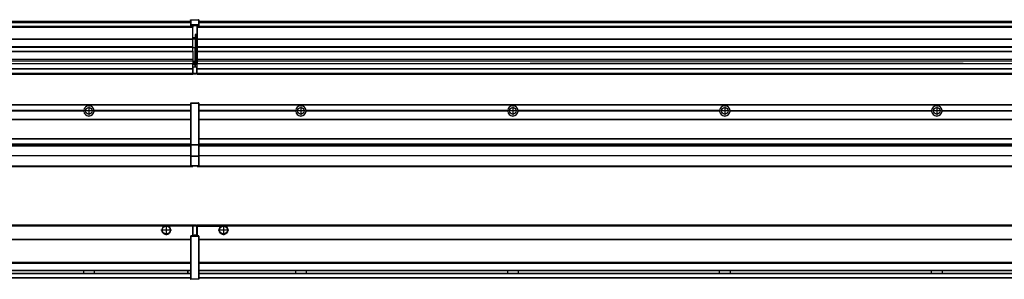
# Model space of a CAD drawing. Header units: inches. Extents: x -381 to 29822, y -418 to 176.
# Tile 34 of 49: x 15888 to 16817, y -154 to 90. Entities that reach past the tile are written whole.
import ezdxf

# ---------------------------------------------------------------- set-up
doc = ezdxf.new("R2010")
doc.units = ezdxf.units.IN
doc.linetypes.add('DOT_CENTER', pattern=[14, 12, -1, 0, -1])
doc.layers.add('1', color=7, linetype='Continuous')

# ---------------------------------------------------------------- blocks, each defined once
blk = doc.blocks.new('Modulos_intermedio__FL-14__11__22', base_point=(16055.18, -48.03))
at = {"color": 7, "linetype": 'Continuous'}
for p, q in [((16056.88, 10.47), (17449.18, 10.47)), ((16056.88, 10.22), (17449.18, 10.22)), ((16076.43, 10.47), (16076.48, 10.52)), ((16076.48, 10.52), (16083.88, 10.52)), ((16083.93, 10.47), (16083.88, 10.52)), ((16148.29, 4.77), (16056.88, 4.77)), ((16148.28, 4.47), (16056.88, 4.47)), ((16148.29, 4.17), (16056.88, 4.17)), ((16148.28, 4.47), (16148.29, 4.77)), ((16148.29, 4.17), (16148.28, 4.47)), ((16150.45, 6.05), (16150.44, 6.04)), ((16150.44, 2.91), (16150.45, 2.89)), ((16348.29, 4.77), (16158.07, 4.77)), ((16158.07, 4.77), (16158.08, 4.47)), ((16158.08, 4.47), (16158.07, 4.17)), ((16348.29, 4.17), (16158.07, 4.17)), ((16348.28, 4.47), (16158.08, 4.47)), ((16348.28, 4.47), (16348.29, 4.77)), ((16348.29, 4.17), (16348.28, 4.47)), ((16548.29, 4.77), (16358.07, 4.77)), ((16358.07, 4.77), (16358.08, 4.47)), ((16358.08, 4.47), (16358.07, 4.17)), ((16548.29, 4.17), (16358.07, 4.17)), ((16548.28, 4.47), (16358.08, 4.47)), ((16548.28, 4.47), (16548.29, 4.77)), ((16548.29, 4.17), (16548.28, 4.47)), ((16558.07, 4.77), (16748.29, 4.77)), ((16558.07, 4.77), (16558.08, 4.47)), ((16558.08, 4.47), (16558.07, 4.17)), ((16748.29, 4.17), (16558.07, 4.17)), ((16748.28, 4.47), (16558.08, 4.47)), ((16748.28, 4.47), (16748.29, 4.77)), ((16748.29, 4.17), (16748.28, 4.47)), ((16758.07, 4.77), (16948.29, 4.77)), ((16758.07, 4.77), (16758.08, 4.47)), ((16758.08, 4.47), (16758.07, 4.17)), ((16948.29, 4.17), (16758.07, 4.17)), ((16948.28, 4.47), (16758.08, 4.47)), ((16056.88, -3.53), (17449.18, -3.53)), ((16056.88, -3.78), (17449.18, -3.78)), ((17449.18, -4.03), (16056.88, -4.03)), ((16056.88, -21.53), (17449.18, -21.53)), ((16056.88, -21.78), (17449.18, -21.78)), ((16056.88, -26.73), (17449.18, -26.73)), ((16056.88, -26.82), (17449.18, -26.82)), ((16056.88, -28.37), (17449.18, -28.37)), ((16056.88, -28.53), (17449.18, -28.53)), ((16056.88, -28.65), (17449.18, -28.65)), ((17449.18, -38.02), (16056.88, -38.02)), ((17449.18, -38.11), (16056.88, -38.11)), ((16055.18, -47.53), (16055.18, -48.03)), ((16055.18, -48.03), (17451.18, -48.03)), ((16056.63, -47.53), (17449.43, -47.53))]:
    blk.add_line(p, q, dxfattribs=at)
for centre in [(16153.18, 4.47), (16353.18, 4.47), (16553.18, 4.47), (16753.18, 4.47)]:
    blk.add_circle(centre, 3.15, dxfattribs=at)
for centre, start, end in [((16153.18, 4.47), 3.5101, 176.4899), ((16353.18, 4.47), 3.5101, 176.4899), ((16553.18, 4.47), 3.5101, 176.4899), ((16753.18, 4.47), 3.5101, 176.4899), ((16153.18, 4.47), 183.51008, 356.48992), ((16353.18, 4.47), 183.51008, 356.48992), ((16553.18, 4.47), 183.51008, 356.48992), ((16753.18, 4.47), 183.51008, 356.48992)]:
    blk.add_arc(centre, 4.9, start, end, dxfattribs=at)
at = {"layer": '1', "color": 2, "linetype": 'DOT_CENTER'}
for p, q in [((16157.33, 4.47), (16149.03, 4.47)), ((16153.18, 8.62), (16153.18, 0.32)), ((16357.33, 4.47), (16349.03, 4.47)), ((16353.18, 8.62), (16353.18, 0.32)), ((16557.33, 4.47), (16549.03, 4.47)), ((16553.18, 8.62), (16553.18, 0.32)), ((16757.33, 4.47), (16749.03, 4.47)), ((16753.18, 8.62), (16753.18, 0.32))]:
    blk.add_line(p, q, dxfattribs=at)
blk = doc.blocks.new('Modulos_intermedio__FL-14__10__33', base_point=(14655.18, -48.03))
at = {"color": 7, "linetype": 'Continuous'}
for p, q in [((14656.88, 10.47), (16049.18, 10.47)), ((14656.88, 10.22), (16049.18, 10.22)), ((16022.43, 10.47), (16022.48, 10.52)), ((16022.48, 10.52), (16029.88, 10.52)), ((16029.93, 10.47), (16029.88, 10.52)), ((16049.18, 11.72), (16049.19, 11.79)), ((16049.18, 11.72), (16049.18, 11.47)), ((16049.18, 11.47), (16049.43, 11.47)), ((16049.18, 11.47), (16049.18, -27.21)), ((16049.19, 11.79), (16049.2, 11.82)), ((16049.2, 11.82), (16049.22, 11.86)), ((16049.22, 11.86), (16049.25, 11.9)), ((16049.25, 11.9), (16049.29, 11.93)), ((16049.29, 11.93), (16049.34, 11.96)), ((16049.34, 11.96), (16049.36, 11.96)), ((16049.36, 11.96), (16049.43, 11.97)), ((16049.43, 11.97), (16056.63, 11.97)), ((16049.43, 11.97), (16049.43, 11.47)), ((16049.43, 11.47), (16049.43, -27.21)), ((16056.63, 11.47), (16049.43, 11.47)), ((16056.7, 11.96), (16056.63, 11.97)), ((16056.63, 11.97), (16056.63, 11.47)), ((16056.63, 11.47), (16056.63, -27.21)), ((16056.88, 11.47), (16056.63, 11.47)), ((16056.72, 11.96), (16056.7, 11.96)), ((16056.76, 11.93), (16056.72, 11.96)), ((16056.8, 11.9), (16056.76, 11.93)), ((16056.84, 11.86), (16056.8, 11.9)), ((16056.86, 11.82), (16056.84, 11.86)), ((16056.87, 11.79), (16056.86, 11.82)), ((16056.88, 11.72), (16056.87, 11.79)), ((16056.88, 11.72), (16056.88, 11.47)), ((16056.88, 11.47), (16056.88, -27.21)), ((15948.29, 4.77), (15758.07, 4.77)), ((15948.29, 4.17), (15758.07, 4.17)), ((15948.28, 4.47), (15758.08, 4.47)), ((15948.29, 4.77), (15948.28, 4.47)), ((15948.28, 4.47), (15948.29, 4.17)), ((16049.18, 4.77), (15958.07, 4.77)), ((15958.08, 4.47), (15958.07, 4.77)), ((15958.07, 4.17), (15958.08, 4.47)), ((16049.18, 4.17), (15958.07, 4.17)), ((16049.18, 4.47), (15958.08, 4.47)), ((14656.88, -3.53), (16049.18, -3.53)), ((14656.88, -3.78), (16049.18, -3.78)), ((16049.18, -4.03), (14656.88, -4.03)), ((14656.88, -21.53), (16049.18, -21.53)), ((14656.88, -21.78), (16049.18, -21.78)), ((14656.88, -26.73), (16049.18, -26.73)), ((14656.88, -26.82), (16049.18, -26.82)), ((16049.18, -27.21), (16049.18, -27.52)), ((16049.18, -27.21), (16049.43, -27.21)), ((16049.18, -27.52), (16049.19, -27.54)), ((16049.18, -27.52), (16049.18, -38.19)), ((16049.19, -27.54), (16049.22, -27.57)), ((16049.22, -27.57), (16049.25, -27.59)), ((16049.25, -27.59), (16049.29, -27.6)), ((16049.29, -27.6), (16049.34, -27.61)), ((16049.34, -27.61), (16049.36, -27.61)), ((16049.36, -27.61), (16049.43, -27.62)), ((16049.43, -27.21), (16056.63, -27.21)), ((16049.43, -27.21), (16049.43, -27.62)), ((16049.43, -27.62), (16056.63, -27.62)), ((16049.43, -27.62), (16049.43, -38.3)), ((16056.88, -27.21), (16056.63, -27.21)), ((16056.63, -27.21), (16056.63, -27.62)), ((16056.7, -27.61), (16056.63, -27.62)), ((16056.63, -27.62), (16056.63, -38.3)), ((16056.72, -27.61), (16056.7, -27.61)), ((16056.76, -27.6), (16056.72, -27.61)), ((16056.8, -27.59), (16056.76, -27.6)), ((16056.84, -27.57), (16056.8, -27.59)), ((16056.87, -27.54), (16056.84, -27.57)), ((16056.88, -27.52), (16056.87, -27.54)), ((16056.88, -27.21), (16056.88, -27.52)), ((16056.88, -27.52), (16056.88, -38.19)), ((14656.88, -28.37), (16049.18, -28.37)), ((14656.88, -28.53), (16049.18, -28.53)), ((14656.88, -28.65), (16049.18, -28.65)), ((16049.18, -38.02), (14656.88, -38.02)), ((16049.18, -38.11), (14656.88, -38.11)), ((16049.18, -38.19), (16049.19, -38.22)), ((16049.18, -38.19), (16049.18, -38.71)), ((16049.18, -38.71), (16049.43, -38.71)), ((16049.18, -38.71), (16049.18, -47.03)), ((16049.19, -38.22), (16049.22, -38.25)), ((16049.22, -38.25), (16049.25, -38.27)), ((16049.25, -38.27), (16049.29, -38.28)), ((16049.29, -38.28), (16049.34, -38.29)), ((16049.34, -38.29), (16049.36, -38.29)), ((16049.36, -38.29), (16049.43, -38.3)), ((16049.43, -38.3), (16049.43, -38.71)), ((16056.63, -38.3), (16049.43, -38.3)), ((16049.43, -38.71), (16049.43, -47.03)), ((16056.63, -38.71), (16049.43, -38.71)), ((16056.7, -38.29), (16056.63, -38.3)), ((16056.63, -38.3), (16056.63, -38.71)), ((16056.88, -38.71), (16056.63, -38.71)), ((16056.63, -38.71), (16056.63, -47.03)), ((16056.72, -38.29), (16056.7, -38.29)), ((16056.76, -38.28), (16056.72, -38.29)), ((16056.8, -38.27), (16056.76, -38.28)), ((16056.84, -38.25), (16056.8, -38.27)), ((16056.87, -38.22), (16056.84, -38.25)), ((16056.88, -38.19), (16056.87, -38.22)), ((16056.88, -38.19), (16056.88, -38.71)), ((16056.88, -38.71), (16056.88, -47.03)), ((14655.18, -48.03), (16051.18, -48.03)), ((14656.63, -47.53), (16049.43, -47.53)), ((16049.18, -47.03), (16049.43, -47.03)), ((16049.18, -47.03), (16049.18, -47.28)), ((16049.18, -47.28), (16049.19, -47.34)), ((16049.19, -47.34), (16049.2, -47.37)), ((16049.2, -47.37), (16049.22, -47.41)), ((16049.22, -47.41), (16049.25, -47.45)), ((16049.25, -47.45), (16049.29, -47.49)), ((16049.29, -47.49), (16049.34, -47.51)), ((16049.34, -47.51), (16049.36, -47.52)), ((16049.36, -47.52), (16049.43, -47.53)), ((16049.43, -47.03), (16056.63, -47.03)), ((16049.43, -47.03), (16049.43, -47.53)), ((16049.43, -47.53), (16056.63, -47.53)), ((16051.18, -47.53), (16051.18, -48.03)), ((16056.63, -47.03), (16056.63, -47.53)), ((16056.88, -47.03), (16056.63, -47.03)), ((16056.7, -47.52), (16056.63, -47.53)), ((16056.72, -47.51), (16056.7, -47.52)), ((16056.76, -47.49), (16056.72, -47.51)), ((16056.8, -47.45), (16056.76, -47.49)), ((16056.84, -47.41), (16056.8, -47.45)), ((16056.86, -47.37), (16056.84, -47.41)), ((16056.87, -47.34), (16056.86, -47.37)), ((16056.88, -47.28), (16056.87, -47.34)), ((16056.88, -47.03), (16056.88, -47.28))]:
    blk.add_line(p, q, dxfattribs=at)
blk.add_circle((15953.18, 4.47), 3.15, dxfattribs=at)
for start, end in [(3.5101, 176.4899), (183.51008, 356.48992)]:
    blk.add_arc((15953.18, 4.47), 4.9, start, end, dxfattribs=at)
at = {"layer": '1', "color": 2, "linetype": 'DOT_CENTER'}
for p, q in [((15957.33, 4.47), (15949.03, 4.47)), ((15953.18, 8.62), (15953.18, 0.32))]:
    blk.add_line(p, q, dxfattribs=at)
blk = doc.blocks.new('F-288__38', base_point=(621.12, -75.97))
for name, p in [('Modulos_intermedio__FL-14__10__33', (14655.18, -48.03)), ('Modulos_intermedio__FL-14__11__22', (16055.18, -48.03))]:
    blk.add_blockref(name, p)
blk = doc.blocks.new('Alzado2', base_point=(2889, -32))
blk.add_blockref('F-288__38', (621.12, -75.97))
blk = doc.blocks.new('Modulos_intermedio__FL-14__11__51', base_point=(16055.18, 38.97))
at = {"color": 7, "linetype": 'Continuous'}
for p, q in [((16055.18, 84.47), (16055.18, 83.99)), ((16055.18, 83.99), (16055.18, 83.97)), ((17451.18, 83.99), (16055.18, 83.99)), ((16055.18, 83.97), (16055.18, 83.47)), ((16055.18, 83.97), (17451.18, 83.97)), ((16056.88, 88.97), (17449.18, 88.97)), ((16056.88, 88.96), (17449.18, 88.96)), ((16056.88, 88.35), (17449.18, 88.35)), ((16056.88, 88.03), (17449.18, 88.03)), ((16056.88, 87.7), (17449.18, 87.7)), ((16055.18, 83.47), (16055.18, 72.41)), ((16055.18, 83.47), (17451.18, 83.47)), ((16055.18, 72.41), (16055.18, 72.16)), ((16055.18, 72.41), (17451.18, 72.41)), ((16055.18, 72.16), (17451.18, 72.16)), ((16055.18, 72.16), (16055.18, 64.79)), ((17451.18, 64.79), (16055.18, 64.79)), ((16055.18, 64.79), (16055.18, 64.54)), ((16055.18, 64.54), (16055.18, 60.91)), ((16055.18, 64.54), (17451.18, 64.54)), ((16055.18, 60.91), (16055.18, 60.41)), ((16055.18, 60.91), (17451.18, 60.91)), ((16055.18, 60.41), (17451.18, 60.41)), ((16055.18, 60.41), (16055.18, 59.42)), ((16055.18, 59.42), (16055.18, 53.15)), ((16055.18, 53.15), (16055.18, 51.48)), ((16055.18, 53.15), (17451.18, 53.15)), ((17451.18, 51.48), (16055.18, 51.48)), ((16055.18, 51.48), (16055.18, 51.37)), ((16055.18, 51.37), (16055.18, 49.19)), ((16055.18, 49.19), (16055.18, 49.16)), ((16055.18, 49.19), (16369.43, 49.19)), ((16055.18, 44.48), (16055.18, 49.16)), ((16055.18, 49.16), (16369.43, 49.16)), ((16369.43, 49.19), (16369.43, 49.18)), ((16378.18, 49.19), (16369.43, 49.19)), ((16369.43, 49.18), (16369.43, 49.16)), ((16369.43, 49.18), (16378.18, 49.18)), ((16369.43, 49.16), (16378.18, 49.16)), ((16378.18, 49.19), (16378.18, 49.18)), ((16569.43, 49.19), (16378.18, 49.19)), ((16378.18, 49.18), (16378.18, 49.16)), ((16378.18, 49.16), (16569.43, 49.16)), ((16569.43, 49.19), (16569.43, 49.18)), ((16578.18, 49.19), (16569.43, 49.19)), ((16569.43, 49.18), (16578.18, 49.18)), ((16569.43, 49.18), (16569.43, 49.16)), ((16569.43, 49.16), (16578.18, 49.16)), ((16769.43, 49.19), (16578.18, 49.19)), ((16578.18, 49.19), (16578.18, 49.18)), ((16578.18, 49.18), (16578.18, 49.16)), ((16578.18, 49.16), (16769.43, 49.16)), ((16769.43, 49.19), (16769.43, 49.18)), ((16778.18, 49.19), (16769.43, 49.19)), ((16769.43, 49.18), (16769.43, 49.16)), ((16769.43, 49.18), (16778.18, 49.18)), ((16769.43, 49.16), (16778.18, 49.16)), ((16778.18, 49.19), (16778.18, 49.18)), ((16778.18, 49.19), (17451.18, 49.19)), ((16778.18, 49.18), (16778.18, 49.16)), ((16778.18, 49.16), (17451.18, 49.16)), ((16055.18, 44.48), (16055.18, 44.04)), ((16055.18, 44.48), (17451.13, 44.48)), ((16055.18, 39.97), (16055.18, 44.04)), ((16055.18, 44.04), (17451.13, 44.04)), ((16055.18, 39.97), (16055.18, 39.47)), ((16055.18, 39.97), (17451.13, 39.97)), ((16055.18, 39.47), (16055.18, 39.22)), ((16055.18, 39.47), (17451.13, 39.47)), ((16055.18, 39.22), (16055.18, 38.97)), ((16055.18, 39.22), (17451.13, 39.22)), ((16055.18, 38.97), (17451.13, 38.97))]:
    blk.add_line(p, q, dxfattribs=at)
blk = doc.blocks.new('Modulos_intermedio__FL-14__10__62', base_point=(14655.18, 38.97))
at = {"color": 7, "linetype": 'Continuous'}
for p, q in [((16051.18, 83.99), (14655.18, 83.99)), ((14655.18, 83.97), (16051.18, 83.97)), ((14656.88, 88.97), (16049.18, 88.97)), ((14656.88, 88.96), (16049.18, 88.96)), ((14656.88, 88.35), (16049.18, 88.35)), ((14656.88, 88.03), (16049.18, 88.03)), ((14656.88, 87.7), (16049.18, 87.7)), ((16049.18, 90.22), (16049.19, 90.29)), ((16049.18, 90.22), (16049.2, 90.24)), ((16049.18, 90.16), (16049.18, 90.22)), ((16049.18, 90.22), (16049.18, 90.16)), ((16049.18, 90.16), (16049.18, 85.33)), ((16049.18, 85.33), (16049.19, 85.4)), ((16049.18, 85.33), (16049.18, 85.22)), ((16049.18, 85.22), (16049.19, 85.29)), ((16049.18, 85.22), (16049.18, 84.97)), ((16049.18, 84.97), (16049.18, 84.72)), ((16049.18, 84.97), (16049.43, 84.97)), ((16049.19, 84.66), (16049.18, 84.72)), ((16049.19, 90.29), (16049.2, 90.32)), ((16049.19, 85.4), (16049.2, 85.42)), ((16049.19, 85.29), (16049.2, 85.32)), ((16049.2, 84.63), (16049.19, 84.66)), ((16049.2, 90.32), (16049.22, 90.36)), ((16049.2, 90.24), (16049.22, 90.28)), ((16049.2, 85.42), (16049.22, 85.46)), ((16049.2, 85.32), (16049.22, 85.36)), ((16049.22, 84.59), (16049.2, 84.63)), ((16049.22, 90.36), (16049.25, 90.4)), ((16049.22, 90.28), (16049.25, 90.32)), ((16049.22, 85.46), (16049.25, 85.5)), ((16049.22, 85.36), (16049.25, 85.4)), ((16049.22, 85.36), (16049.25, 85.4)), ((16049.25, 84.55), (16049.22, 84.59)), ((16049.25, 90.4), (16049.29, 90.43)), ((16049.25, 90.32), (16049.29, 90.35)), ((16049.25, 85.5), (16049.29, 85.53)), ((16049.25, 85.4), (16049.29, 85.43)), ((16049.29, 84.51), (16049.25, 84.55)), ((16049.29, 90.43), (16049.34, 90.46)), ((16049.29, 90.35), (16049.34, 90.37)), ((16049.29, 85.53), (16049.34, 85.55)), ((16049.29, 85.43), (16049.34, 85.46)), ((16049.29, 85.43), (16049.34, 85.46)), ((16049.34, 84.49), (16049.29, 84.51)), ((16049.34, 90.46), (16049.36, 90.46)), ((16049.34, 90.37), (16049.36, 90.38)), ((16049.34, 85.55), (16049.36, 85.55)), ((16049.34, 85.46), (16049.36, 85.46)), ((16049.36, 84.48), (16049.34, 84.49)), ((16049.36, 90.46), (16049.43, 90.47)), ((16049.36, 90.38), (16049.43, 90.39)), ((16049.36, 85.55), (16049.43, 85.56)), ((16049.36, 85.46), (16049.43, 85.47)), ((16049.43, 84.47), (16049.36, 84.48)), ((16049.43, 90.47), (16056.63, 90.47)), ((16049.43, 90.47), (16049.43, 90.39)), ((16049.43, 90.39), (16056.63, 90.39)), ((16049.43, 90.39), (16049.43, 85.56)), ((16049.43, 85.56), (16049.43, 85.47)), ((16056.63, 85.56), (16049.43, 85.56)), ((16049.43, 85.47), (16056.63, 85.47)), ((16049.43, 85.47), (16049.43, 84.97)), ((16049.43, 84.97), (16051.18, 84.97)), ((16049.43, 84.97), (16049.43, 84.47)), ((16049.43, 84.47), (16051.18, 84.47)), ((16051.18, 84.97), (16051.18, 83.97)), ((16051.18, 84.97), (16054.88, 84.97)), ((16051.18, 83.97), (16051.18, 83.47)), ((16054.88, 84.97), (16056.63, 84.97)), ((16054.88, 84.97), (16054.88, 77.44)), ((16054.88, 84.47), (16056.63, 84.47)), ((16056.7, 90.46), (16056.63, 90.47)), ((16056.63, 90.47), (16056.63, 90.39)), ((16056.7, 90.38), (16056.63, 90.39)), ((16056.63, 90.39), (16056.63, 85.56)), ((16056.63, 85.56), (16056.63, 85.47)), ((16056.7, 85.55), (16056.63, 85.56)), ((16056.63, 85.47), (16056.63, 84.97)), ((16056.7, 85.46), (16056.63, 85.47)), ((16056.63, 84.97), (16056.63, 84.47)), ((16056.88, 84.97), (16056.63, 84.97)), ((16056.63, 84.47), (16056.7, 84.48)), ((16056.72, 90.46), (16056.7, 90.46)), ((16056.72, 90.37), (16056.7, 90.38)), ((16056.72, 85.55), (16056.7, 85.55)), ((16056.72, 85.46), (16056.7, 85.46)), ((16056.7, 84.48), (16056.72, 84.49)), ((16056.76, 90.43), (16056.72, 90.46)), ((16056.76, 90.35), (16056.72, 90.37)), ((16056.76, 85.53), (16056.72, 85.55)), ((16056.72, 85.46), (16056.76, 85.43)), ((16056.76, 85.43), (16056.72, 85.46)), ((16056.72, 84.49), (16056.76, 84.51)), ((16056.8, 90.4), (16056.76, 90.43)), ((16056.8, 90.32), (16056.76, 90.35)), ((16056.8, 85.5), (16056.76, 85.53)), ((16056.8, 85.4), (16056.76, 85.43)), ((16056.76, 84.51), (16056.8, 84.55)), ((16056.84, 90.36), (16056.8, 90.4)), ((16056.84, 90.28), (16056.8, 90.32)), ((16056.84, 85.46), (16056.8, 85.5)), ((16056.8, 85.4), (16056.84, 85.36)), ((16056.84, 85.36), (16056.8, 85.4)), ((16056.8, 84.55), (16056.84, 84.59)), ((16056.86, 90.32), (16056.84, 90.36)), ((16056.86, 90.24), (16056.84, 90.28)), ((16056.86, 85.42), (16056.84, 85.46)), ((16056.86, 85.32), (16056.84, 85.36)), ((16056.84, 84.59), (16056.86, 84.63)), ((16056.87, 90.29), (16056.86, 90.32)), ((16056.88, 90.22), (16056.86, 90.24)), ((16056.87, 85.4), (16056.86, 85.42)), ((16056.87, 85.29), (16056.86, 85.32)), ((16056.86, 84.63), (16056.87, 84.66)), ((16056.88, 90.22), (16056.87, 90.29)), ((16056.88, 85.33), (16056.87, 85.4)), ((16056.88, 85.22), (16056.87, 85.29)), ((16056.87, 84.66), (16056.88, 84.72)), ((16056.88, 90.16), (16056.88, 90.22)), ((16056.88, 90.22), (16056.88, 90.16)), ((16056.88, 90.16), (16056.88, 85.33)), ((16056.88, 85.33), (16056.88, 85.22)), ((16056.88, 85.22), (16056.88, 84.97)), ((16056.88, 84.97), (16056.88, 84.72)), ((14655.18, 83.47), (16051.18, 83.47)), ((16051.18, 72.41), (16051.18, 83.47)), ((16053.43, 76.45), (16053.43, 73.5)), ((16054.88, 76.45), (16053.43, 76.45)), ((16053.68, 76.45), (16053.68, 73.5)), ((16053.68, 76.3), (16054.88, 76.3)), ((16054.88, 79.65), (16055.18, 79.58)), ((16054.88, 78.12), (16055.18, 78.12)), ((16054.88, 77.6), (16055.18, 77.6)), ((16054.88, 77.44), (16055.18, 77.36)), ((16054.88, 76.45), (16055.18, 76.53)), ((16054.88, 76.3), (16054.88, 76.45)), ((16055.18, 76.3), (16054.88, 76.3)), ((16054.88, 63.97), (16054.88, 76.3)), ((14655.18, 72.41), (16051.18, 72.41)), ((14655.18, 72.16), (16051.18, 72.16)), ((16053.43, 73.5), (16051.18, 73.5)), ((16053.43, 73), (16051.18, 73)), ((16051.18, 72.5), (16053.43, 72.5)), ((16051.18, 72.41), (16051.18, 72.16)), ((16051.18, 64.79), (16051.18, 72.16)), ((16053.43, 73.5), (16053.68, 73.5)), ((16053.43, 73), (16053.43, 73.5)), ((16053.43, 73), (16053.43, 72.5)), ((16053.68, 72.5), (16053.43, 72.5)), ((16053.43, 72.5), (16053.43, 63.97)), ((16053.68, 73.19), (16053.67, 73.21)), ((16053.68, 73.25), (16053.68, 73.5)), ((16053.68, 73.19), (16053.68, 72.5)), ((16053.68, 63.97), (16053.68, 72.5)), ((16051.18, 64.79), (14655.18, 64.79)), ((14655.18, 64.54), (16051.18, 64.54)), ((14655.18, 60.91), (16051.18, 60.91)), ((14655.18, 60.41), (16051.18, 60.41)), ((16051.18, 64.79), (16051.18, 64.54)), ((16051.18, 60.91), (16051.18, 64.54)), ((16053.43, 63.97), (16051.18, 63.97)), ((16051.18, 60.91), (16051.18, 60.41)), ((16051.18, 60.41), (16051.18, 59.42)), ((16051.18, 59.42), (16051.18, 53.15)), ((16053.43, 50.98), (16053.43, 63.97)), ((16053.43, 63.97), (16053.68, 63.97)), ((16053.68, 50.98), (16053.68, 63.97)), ((16053.68, 63.97), (16054.88, 63.97)), ((16054.88, 49.58), (16054.88, 63.97)), ((16055.18, 63.97), (16054.88, 63.97)), ((14655.18, 53.15), (16051.18, 53.15)), ((16051.18, 51.48), (14655.18, 51.48)), ((15378.18, 49.19), (16051.18, 49.19)), ((15378.18, 49.16), (16051.18, 49.16)), ((16051.13, 44.48), (16051.13, 47.58)), ((16051.13, 47.58), (16051.18, 47.58)), ((16051.18, 53.15), (16051.18, 51.48)), ((16051.18, 51.48), (16051.18, 51.37)), ((16051.18, 51.37), (16051.18, 49.19)), ((16053.43, 50.98), (16051.18, 50.98)), ((16053.43, 49.98), (16051.18, 49.98)), ((16051.18, 49.19), (16051.18, 49.16)), ((16051.18, 47.58), (16051.18, 49.16)), ((16053.43, 48.98), (16051.18, 48.98)), ((16053.43, 47.91), (16051.18, 47.91)), ((16051.18, 46), (16051.18, 47.58)), ((16053.43, 49.98), (16053.43, 50.98)), ((16053.43, 50.98), (16053.68, 50.98)), ((16053.43, 49.98), (16053.43, 48.98)), ((16053.43, 47.91), (16053.43, 48.98)), ((16053.68, 48.98), (16053.43, 48.98)), ((16053.43, 46), (16053.43, 47.91)), ((16053.43, 47.91), (16053.52, 47.89)), ((16053.52, 47.89), (16053.6, 47.83)), ((16053.6, 47.83), (16053.66, 47.75)), ((16053.66, 47.75), (16053.68, 47.66)), ((16053.68, 49.73), (16053.68, 50.98)), ((16053.68, 49.73), (16053.68, 48.98)), ((16053.68, 49.58), (16054.88, 49.58)), ((16053.68, 47.66), (16053.68, 48.98)), ((16053.68, 48.93), (16054.88, 48.93)), ((16053.68, 46), (16053.68, 47.66)), ((16054.88, 48.93), (16054.88, 49.58)), ((16055.18, 49.58), (16054.88, 49.58)), ((16054.88, 48.93), (16054.88, 47.33)), ((16054.88, 48.93), (16055.18, 48.85)), ((16054.88, 47.33), (16054.88, 46)), ((14655.18, 44.48), (16051.13, 44.48)), ((14655.18, 44.04), (16051.13, 44.04)), ((14655.18, 39.97), (16051.13, 39.97)), ((14655.18, 39.47), (16051.13, 39.47)), ((14655.18, 39.22), (16051.13, 39.22)), ((14655.18, 38.97), (16051.13, 38.97)), ((16051.13, 45.47), (16051.18, 45.48)), ((16051.13, 44.48), (16051.18, 44.48)), ((16051.13, 44.48), (16051.13, 44.04)), ((16051.13, 39.97), (16051.13, 44.04)), ((16051.18, 40.48), (16051.13, 40.48)), ((16051.13, 39.97), (16051.13, 39.47)), ((16051.13, 39.22), (16051.13, 39.47)), ((16051.13, 39.22), (16051.13, 38.97)), ((16051.18, 46), (16053.43, 46)), ((16051.18, 46), (16051.18, 39.97)), ((16051.18, 39.97), (16054.63, 39.97)), ((16051.18, 39.97), (16051.18, 39.47)), ((16051.18, 39.47), (16054.63, 39.47)), ((16053.43, 46), (16054.88, 46)), ((16055.18, 45.08), (16054.63, 44.93)), ((16054.63, 44.93), (16054.63, 39.97)), ((16054.63, 39.97), (16054.63, 39.47)), ((16054.88, 39.97), (16054.63, 39.97)), ((16055.18, 45.92), (16054.88, 46)), ((16054.88, 45), (16055.18, 45.08)), ((16054.88, 45), (16054.88, 39.97)), ((16054.88, 44.81), (16055.18, 44.87)), ((16054.88, 41.31), (16055.18, 41.37)), ((16054.88, 40.83), (16055.18, 40.91)), ((16054.88, 39.97), (16054.88, 39.72))]:
    blk.add_line(p, q, dxfattribs=at)
for centre, start, end in [((16053.43, 73.25), 270, 0), ((16053.43, 49.73), 0, 90), ((16054.63, 39.72), 270, 0)]:
    blk.add_arc(centre, 0.25, start, end, dxfattribs=at)
blk = doc.blocks.new('F-288__67', base_point=(621.12, 38.97))
for name, p in [('Modulos_intermedio__FL-14__10__62', (14655.18, 38.97)), ('Modulos_intermedio__FL-14__11__51', (16055.18, 38.97))]:
    blk.add_blockref(name, p)
blk = doc.blocks.new('Inferior2', base_point=(2889, 64.72))
blk.add_blockref('F-288__67', (621.12, 38.97))
blk = doc.blocks.new('Modulos_intermedio__FL-14__11__77', base_point=(16055.18, -154.47))
at = {"color": 7, "linetype": 'Continuous'}
for p, q in [((16055.18, -102.97), (16055.18, -104.47)), ((16055.18, -102.97), (17451.13, -102.97)), ((16055.18, -104.47), (16077.77, -104.47)), ((16055.18, -104.47), (16055.18, -113.47)), ((16077.77, -104.47), (16078.72, -103.98)), ((16078.72, -103.98), (16080.18, -103.72)), ((16080.18, -103.72), (16081.63, -103.98)), ((16081.63, -103.98), (16082.59, -104.47)), ((17423.77, -104.47), (16082.59, -104.47)), ((16056.88, -116.72), (17449.18, -116.72)), ((16056.88, -116.97), (17449.18, -116.97)), ((17449.18, -117.22), (16056.88, -117.22)), ((17449.18, -138.72), (16056.88, -138.72)), ((17449.18, -138.97), (16056.88, -138.97)), ((16056.88, -139.22), (17449.18, -139.22)), ((16056.88, -145.97), (17449.18, -145.97)), ((16056.88, -146.22), (17449.18, -146.22)), ((16148.28, -146.3), (16148.28, -146.22)), ((16148.28, -146.35), (16148.28, -146.3)), ((16148.29, -147.07), (16148.28, -146.35)), ((16148.28, -148.6), (16148.29, -147.56)), ((16148.28, -148.72), (16148.28, -148.6)), ((16148.29, -147.56), (16148.29, -147.07)), ((16158.08, -146.35), (16158.07, -146.75)), ((16158.07, -146.75), (16158.07, -147.72)), ((16158.07, -147.72), (16158.08, -148.43)), ((16158.08, -146.22), (16158.08, -146.3)), ((16158.08, -146.3), (16158.08, -146.35)), ((16158.08, -148.43), (16158.08, -148.59)), ((16158.08, -148.59), (16158.08, -148.65)), ((16348.28, -146.3), (16348.28, -146.22)), ((16348.28, -146.35), (16348.28, -146.3)), ((16348.29, -146.98), (16348.28, -146.35)), ((16348.28, -148.43), (16348.29, -147.88)), ((16348.28, -148.65), (16348.28, -148.43)), ((16348.29, -147.23), (16348.29, -146.98)), ((16348.29, -147.88), (16348.29, -147.23)), ((16358.08, -146.35), (16358.07, -146.75)), ((16358.07, -146.75), (16358.07, -147.72)), ((16358.07, -147.72), (16358.08, -148.43)), ((16358.08, -146.22), (16358.08, -146.3)), ((16358.08, -146.3), (16358.08, -146.35)), ((16358.08, -148.43), (16358.08, -148.59)), ((16358.08, -148.59), (16358.08, -148.65)), ((16548.28, -146.3), (16548.28, -146.22)), ((16548.28, -146.35), (16548.28, -146.3)), ((16548.29, -146.98), (16548.28, -146.35)), ((16548.28, -148.43), (16548.29, -147.88)), ((16548.28, -148.65), (16548.28, -148.43)), ((16548.29, -147.23), (16548.29, -146.98)), ((16548.29, -147.88), (16548.29, -147.23)), ((16558.08, -146.35), (16558.07, -146.75)), ((16558.07, -146.75), (16558.07, -147.72)), ((16558.07, -147.72), (16558.08, -148.43)), ((16558.08, -146.22), (16558.08, -146.3)), ((16558.08, -146.3), (16558.08, -146.35)), ((16558.08, -148.43), (16558.08, -148.59)), ((16558.08, -148.59), (16558.08, -148.65)), ((16748.28, -146.3), (16748.28, -146.22)), ((16748.28, -146.35), (16748.28, -146.3)), ((16748.29, -146.98), (16748.28, -146.35)), ((16748.28, -148.43), (16748.29, -147.88)), ((16748.28, -148.65), (16748.28, -148.43)), ((16748.29, -147.23), (16748.29, -146.98)), ((16748.29, -147.88), (16748.29, -147.23)), ((16758.08, -146.35), (16758.07, -146.75)), ((16758.07, -146.75), (16758.07, -147.72)), ((16758.07, -147.72), (16758.08, -148.43)), ((16758.08, -146.22), (16758.08, -146.3)), ((16758.08, -146.3), (16758.08, -146.35)), ((16758.08, -148.43), (16758.08, -148.59)), ((16758.08, -148.59), (16758.08, -148.65)), ((16056.88, -148.72), (17449.18, -148.72)), ((16056.88, -148.97), (17449.18, -148.97)), ((16056.88, -152.72), (17449.18, -152.72)), ((16056.88, -152.97), (17449.18, -152.97)), ((16158.08, -148.65), (16158.08, -148.72)), ((16348.28, -148.72), (16348.28, -148.65)), ((16358.08, -148.65), (16358.08, -148.72)), ((16548.28, -148.72), (16548.28, -148.65)), ((16558.08, -148.65), (16558.08, -148.72)), ((16748.28, -148.72), (16748.28, -148.65)), ((16758.08, -148.65), (16758.08, -148.72))]:
    blk.add_line(p, q, dxfattribs=at)
for radius in [4, 3.7]:
    blk.add_circle((16080.18, -107.97), radius, dxfattribs=at)
blk.add_arc((16080.18, -107.97), 4.25, 124.56032, 55.43968, dxfattribs=at)
at = {"layer": '1', "color": 2, "linetype": 'DOT_CENTER'}
for p, q in [((16085.18, -107.97), (16075.18, -107.97)), ((16080.18, -102.97), (16080.18, -112.97))]:
    blk.add_line(p, q, dxfattribs=at)
blk = doc.blocks.new('Modulos_intermedio__FL-14__10__88', base_point=(14655.18, -154.47))
at = {"color": 7, "linetype": 'Continuous'}
for p, q in [((14655.18, -102.97), (16051.13, -102.97)), ((16023.77, -104.47), (14682.59, -104.47)), ((16024.72, -103.98), (16023.77, -104.47)), ((16026.18, -103.72), (16024.72, -103.98)), ((16027.63, -103.98), (16026.18, -103.72)), ((16028.59, -104.47), (16027.63, -103.98)), ((16051.13, -104.47), (16028.59, -104.47)), ((16051.13, -104.47), (16051.13, -102.97)), ((16051.13, -111.58), (16051.13, -104.47)), ((16051.18, -104.48), (16051.13, -104.48)), ((16051.18, -105.48), (16051.13, -105.48)), ((16051.13, -109.47), (16051.18, -109.48)), ((16054.63, -103.47), (16051.18, -103.47)), ((16051.18, -103.47), (16051.18, -103.97)), ((16051.18, -103.97), (16051.18, -111.58)), ((16051.18, -103.97), (16054.63, -103.97)), ((16054.63, -103.47), (16054.63, -103.97)), ((16054.88, -103.97), (16054.63, -103.97)), ((16054.63, -103.97), (16054.63, -112.97)), ((16054.88, -103.72), (16054.88, -103.97)), ((16054.88, -103.97), (16054.88, -112.97)), ((16054.88, -104.83), (16055.18, -104.91)), ((16054.88, -106.47), (16055.18, -106.47)), ((16054.88, -107.48), (16055.18, -107.48)), ((14656.88, -116.72), (16049.18, -116.72)), ((14656.88, -116.97), (16049.18, -116.97)), ((16049.18, -117.22), (14656.88, -117.22)), ((16049.18, -113.72), (16049.19, -113.66)), ((16049.18, -113.72), (16049.18, -113.97)), ((16049.18, -113.97), (16049.18, -153.97)), ((16049.18, -113.97), (16049.43, -113.97)), ((16049.19, -113.66), (16049.2, -113.63)), ((16049.2, -113.63), (16049.22, -113.59)), ((16049.22, -113.59), (16049.25, -113.55)), ((16049.25, -113.55), (16049.29, -113.51)), ((16049.29, -113.51), (16049.34, -113.49)), ((16049.34, -113.49), (16049.36, -113.48)), ((16049.36, -113.48), (16049.43, -113.47)), ((16051.18, -113.47), (16049.43, -113.47)), ((16049.43, -113.47), (16049.43, -113.97)), ((16056.63, -113.97), (16049.43, -113.97)), ((16049.43, -113.97), (16049.43, -153.97)), ((16051.18, -111.58), (16051.13, -111.58)), ((16051.18, -113.47), (16051.18, -111.58)), ((16054.63, -112.97), (16051.18, -112.97)), ((16054.88, -113.47), (16051.18, -113.47)), ((16054.63, -112.97), (16054.63, -113.47)), ((16054.88, -112.97), (16054.63, -112.97)), ((16054.88, -111.93), (16055.18, -112.01)), ((16054.88, -112.97), (16054.88, -113.26)), ((16054.88, -113.26), (16054.88, -113.47)), ((16056.63, -113.47), (16054.88, -113.47)), ((16056.7, -113.48), (16056.63, -113.47)), ((16056.63, -113.47), (16056.63, -113.97)), ((16056.88, -113.97), (16056.63, -113.97)), ((16056.63, -113.97), (16056.63, -153.97)), ((16056.72, -113.49), (16056.7, -113.48)), ((16056.76, -113.51), (16056.72, -113.49)), ((16056.8, -113.55), (16056.76, -113.51)), ((16056.84, -113.59), (16056.8, -113.55)), ((16056.86, -113.63), (16056.84, -113.59)), ((16056.87, -113.66), (16056.86, -113.63)), ((16056.88, -113.72), (16056.87, -113.66)), ((16056.88, -113.72), (16056.88, -113.97)), ((16056.88, -113.97), (16056.88, -153.97)), ((16049.18, -138.72), (14656.88, -138.72)), ((16049.18, -138.97), (14656.88, -138.97)), ((14656.88, -139.22), (16049.18, -139.22)), ((14656.88, -145.97), (16049.18, -145.97)), ((14656.88, -146.22), (16049.18, -146.22)), ((15948.28, -146.3), (15948.28, -146.22)), ((15948.28, -146.35), (15948.28, -146.3)), ((15948.29, -146.98), (15948.28, -146.35)), ((15948.28, -148.2), (15948.29, -147.88)), ((15948.28, -148.65), (15948.28, -148.2)), ((15948.29, -147.23), (15948.29, -146.98)), ((15948.29, -147.88), (15948.29, -147.23)), ((15958.07, -147.23), (15958.06, -147.56)), ((15958.06, -147.56), (15958.07, -148.2)), ((15958.08, -146.35), (15958.07, -147.23)), ((15958.07, -148.2), (15958.08, -148.6)), ((15958.08, -146.22), (15958.08, -146.3)), ((15958.08, -146.3), (15958.08, -146.35)), ((15958.08, -148.6), (15958.08, -148.72)), ((16046.18, -146.65), (16046.24, -146.4)), ((16046.18, -146.65), (16046.18, -147.16)), ((16046.18, -147.16), (16046.18, -148.23)), ((16046.18, -148.23), (16046.24, -148.55)), ((16046.24, -146.4), (16046.46, -146.22)), ((16046.24, -148.55), (16046.46, -148.72)), ((16046.6, -146.22), (16046.6, -146.26)), ((16046.6, -146.26), (16046.6, -146.97)), ((16046.6, -146.97), (16046.6, -148.69)), ((14656.88, -148.72), (16049.18, -148.72)), ((14656.88, -148.97), (16049.18, -148.97)), ((14656.88, -152.72), (16049.18, -152.72)), ((14656.88, -152.97), (16049.18, -152.97)), ((15948.28, -148.72), (15948.28, -148.65)), ((16046.6, -148.69), (16046.6, -148.72)), ((16049.18, -153.97), (16049.43, -153.97)), ((16049.18, -153.97), (16049.18, -154.22)), ((16049.18, -154.22), (16049.19, -154.29)), ((16049.19, -154.29), (16049.2, -154.32)), ((16049.2, -154.32), (16049.22, -154.36)), ((16049.22, -154.36), (16049.25, -154.4)), ((16049.25, -154.4), (16049.29, -154.43)), ((16049.29, -154.43), (16049.34, -154.46)), ((16049.34, -154.46), (16049.36, -154.46)), ((16049.36, -154.46), (16049.43, -154.47)), ((16049.43, -153.97), (16056.63, -153.97)), ((16049.43, -153.97), (16049.43, -154.47)), ((16056.63, -154.47), (16049.43, -154.47)), ((16056.88, -153.97), (16056.63, -153.97)), ((16056.63, -153.97), (16056.63, -154.47)), ((16056.7, -154.46), (16056.63, -154.47)), ((16056.72, -154.46), (16056.7, -154.46)), ((16056.76, -154.43), (16056.72, -154.46)), ((16056.8, -154.4), (16056.76, -154.43)), ((16056.84, -154.36), (16056.8, -154.4)), ((16056.86, -154.32), (16056.84, -154.36)), ((16056.87, -154.29), (16056.86, -154.32)), ((16056.88, -154.22), (16056.87, -154.29)), ((16056.88, -153.97), (16056.88, -154.22))]:
    blk.add_line(p, q, dxfattribs=at)
for radius in [4, 3.7]:
    blk.add_circle((16026.18, -107.97), radius, dxfattribs=at)
for centre, radius, start, end in [((16026.18, -107.97), 4.25, 124.56032, 55.43968), ((16054.63, -103.72), 0.25, 0, 90)]:
    blk.add_arc(centre, radius, start, end, dxfattribs=at)
at = {"layer": '1', "color": 2, "linetype": 'DOT_CENTER'}
for p, q in [((16031.18, -107.97), (16021.18, -107.97)), ((16026.18, -102.97), (16026.18, -112.97))]:
    blk.add_line(p, q, dxfattribs=at)
blk = doc.blocks.new('F-288__93', base_point=(621.12, -154.47))
for name, p in [('Modulos_intermedio__FL-14__10__88', (14655.18, -154.47)), ('Modulos_intermedio__FL-14__11__77', (16055.18, -154.47))]:
    blk.add_blockref(name, p)
blk = doc.blocks.new('Superior1', base_point=(2889, -128.72))
blk.add_blockref('F-288__93', (621.12, -154.47))

msp = doc.modelspace()

# ---------------------------------------------------------------- block references
for name, p in [('Inferior2', (2889, 64.72)), ('Alzado2', (2889, -32)), ('Superior1', (2889, -128.72))]:
    msp.add_blockref(name, p)

doc.saveas('drawing.dxf')
